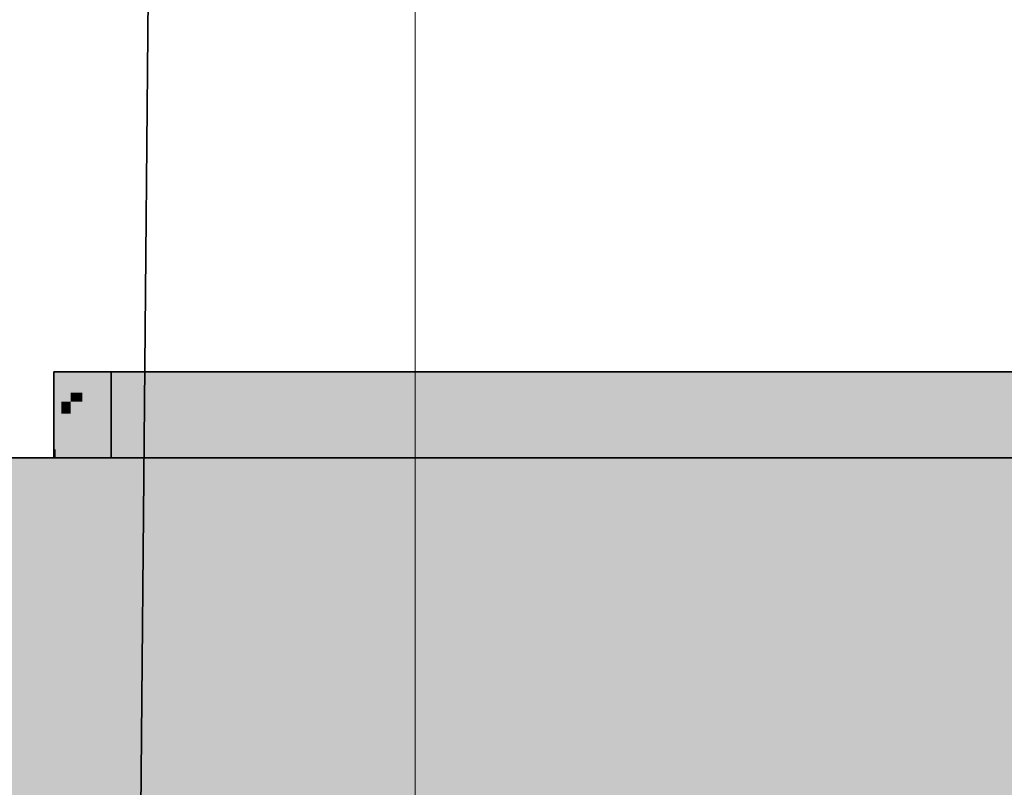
# Model space of a CAD drawing. Extents: x -133 to 627, y -127 to 467.
# Tile 68 of 256: x 38.87 to 45.74, y -31.45 to -26.1. Entities that reach past the tile are written whole.
import ezdxf

# ---------------------------------------------------------------- set-up
doc = ezdxf.new("R2010")
doc.units = 0
doc.layers.get('0').update_dxf_attribs({"lineweight": 35})
doc.layers.add('5_OG-SCHRAFF-FILL', color=7, linetype='Continuous', lineweight=25)
for name, color, linetype, lineweight, true_color in [('A_Dach', 1, 'Continuous', 35, 0xff0000), ('M-EQPT', 2, 'Continuous', 30, 0xffff00), ('M-EQPT-Shading', 2, 'Continuous', 30, 0xffff00)]:
    doc.layers.add(name, color=color, linetype=linetype, lineweight=lineweight, true_color=true_color)

# ---------------------------------------------------------------- blocks, each defined once
blk = doc.blocks.new('Shading-A06HSS9YNL', base_point=(31.4808, -35.7533))
at = {"layer": 'M-EQPT-Shading', "color": 2, "true_color": 0xffff00}
for points in [[(31.4808, -31.9858), (52.4808, -31.9858), (31.4808, -29.1504)], [(52.4808, -31.9858), (31.4808, -29.1504), (52.4808, -29.1504)], [(36.3328, -35.7533), (52.4808, -35.7533), (36.3328, -29.1504)], [(52.4808, -35.7533), (36.3328, -29.1504), (52.4808, -29.1504)]]:
    blk.add_solid(points, dxfattribs=at)
blk = doc.blocks.new('Shading-A06HSSAONL', base_point=(39.5099, -29.1504))
at = {"layer": 'M-EQPT-Shading', "color": 8, "true_color": 0x808080}
for points in [[(39.5099, -29.1504), (50.5899, -29.1504), (39.5099, -28.5504)], [(50.5899, -29.1504), (39.5099, -28.5504), (50.5899, -28.5504)]]:
    blk.add_solid(points, dxfattribs=at)
blk = doc.blocks.new('Shading-A06HSSAQNL', base_point=(39.3099, -28.5504))
at = {"layer": 'M-EQPT-Shading', "color": 251, "true_color": 0x484848}
for points in [[(39.1099, -29.1504), (39.1235, -29.1504), (39.1099, -28.5504)], [(39.1235, -29.1504), (39.1099, -28.5504), (39.1235, -28.5504)]]:
    blk.add_solid(points, dxfattribs=at)
at = {"layer": 'M-EQPT-Shading', "color": 251, "true_color": 0x585858}
for points in [[(39.1235, -29.1504), (39.1635, -29.1504), (39.1235, -28.5504)], [(39.1635, -29.1504), (39.1235, -28.5504), (39.1635, -28.5504)]]:
    blk.add_solid(points, dxfattribs=at)
at = {"layer": 'M-EQPT-Shading', "color": 251, "true_color": 0x666666}
for points in [[(39.1635, -29.1504), (39.2271, -29.1504), (39.1635, -28.5504)], [(39.2271, -29.1504), (39.1635, -28.5504), (39.2271, -28.5504)]]:
    blk.add_solid(points, dxfattribs=at)
at = {"layer": 'M-EQPT-Shading', "color": 8, "true_color": 0x727272}
for points in [[(39.2271, -29.1504), (39.3099, -29.1504), (39.2271, -28.5504)], [(39.3099, -29.1504), (39.2271, -28.5504), (39.3099, -28.5504)]]:
    blk.add_solid(points, dxfattribs=at)
at = {"layer": 'M-EQPT-Shading', "color": 8, "true_color": 0x7b7b7b}
for points in [[(39.3099, -29.1504), (39.4064, -29.1504), (39.3099, -28.5504)], [(39.4064, -29.1504), (39.3099, -28.5504), (39.4064, -28.5504)]]:
    blk.add_solid(points, dxfattribs=at)
at = {"layer": 'M-EQPT-Shading', "color": 8, "true_color": 0x7f7f7f}
for points in [[(39.4064, -29.1504), (39.5099, -29.1504), (39.4064, -28.5504)], [(39.5099, -29.1504), (39.4064, -28.5504), (39.5099, -28.5504)]]:
    blk.add_solid(points, dxfattribs=at)
blk = doc.blocks.new('Shading-A06HSSBINL', base_point=(39.1099, -29.0913))
at = {"layer": 'M-EQPT-Shading', "color": 251, "true_color": 0x484848}
for points in [[(39.1235, -29.1504), (39.1235, -28.5504), (39.1099, -28.5504)], [(39.1099, -29.0913), (39.1222, -29.0913), (39.1099, -28.5504)], [(39.1099, -29.1504), (39.1177, -29.1504), (39.1099, -29.0913)], [(39.1177, -29.1504), (39.1235, -29.1504), (39.1099, -29.0913)], [(39.1235, -29.1504), (39.1099, -29.0913), (39.1222, -29.0913)]]:
    blk.add_solid(points, dxfattribs=at)
at = {"layer": 'M-EQPT-Shading', "color": 251, "true_color": 0x585858}
for points in [[(39.1235, -29.1504), (39.1635, -29.1504), (39.1235, -28.5504)], [(39.1635, -29.1504), (39.1235, -28.5504), (39.1635, -28.5504)]]:
    blk.add_solid(points, dxfattribs=at)
at = {"layer": 'M-EQPT-Shading', "color": 251, "true_color": 0x666666}
for points in [[(39.1635, -29.1504), (39.2271, -29.1504), (39.1635, -28.5504)], [(39.2271, -29.1504), (39.1635, -28.5504), (39.2271, -28.5504)]]:
    blk.add_solid(points, dxfattribs=at)
at = {"layer": 'M-EQPT-Shading', "color": 8, "true_color": 0x727272}
for points in [[(39.2271, -29.1504), (39.3099, -29.1504), (39.2271, -28.5504)], [(39.3099, -29.1504), (39.2271, -28.5504), (39.3099, -28.5504)]]:
    blk.add_solid(points, dxfattribs=at)
at = {"layer": 'M-EQPT-Shading', "color": 8, "true_color": 0x7b7b7b}
for points in [[(39.3099, -29.1504), (39.4064, -29.1504), (39.3099, -28.5504)], [(39.4064, -29.1504), (39.3099, -28.5504), (39.4064, -28.5504)]]:
    blk.add_solid(points, dxfattribs=at)
at = {"layer": 'M-EQPT-Shading', "color": 8, "true_color": 0x7f7f7f}
for points in [[(39.4064, -29.1504), (39.5099, -29.1504), (39.4064, -28.5504)], [(39.5099, -29.1504), (39.4064, -28.5504), (39.5099, -28.5504)]]:
    blk.add_solid(points, dxfattribs=at)
blk = doc.blocks.new('Shading-A06HSSDSNL', base_point=(50.5899, -28.5504))
at = {"layer": 'M-EQPT-Shading', "color": 8, "true_color": 0x808080}
for points in [[(39.5099, -29.1504), (50.5899, -29.1504), (39.5099, -28.5504)], [(50.5899, -29.1504), (39.5099, -28.5504), (50.5899, -28.5504)]]:
    blk.add_solid(points, dxfattribs=at)
blk = doc.blocks.new('Shading-A06HSSE0NL', base_point=(39.5099, -29.1504))
at = {"layer": 'M-EQPT-Shading', "color": 8, "true_color": 0x808080}
for points in [[(39.5099, -29.1504), (50.5899, -29.1504), (39.5099, -28.5504)], [(50.5899, -29.1504), (39.5099, -28.5504), (50.5899, -28.5504)]]:
    blk.add_solid(points, dxfattribs=at)
blk = doc.blocks.new('Shading-A06HSSE4NL', base_point=(39.3099, -28.5504))
at = {"layer": 'M-EQPT-Shading', "color": 251, "true_color": 0x484848}
for points in [[(39.1099, -29.1504), (39.1235, -29.1504), (39.1099, -28.5504)], [(39.1235, -29.1504), (39.1099, -28.5504), (39.1235, -28.5504)]]:
    blk.add_solid(points, dxfattribs=at)
at = {"layer": 'M-EQPT-Shading', "color": 251, "true_color": 0x585858}
for points in [[(39.1235, -29.1504), (39.1635, -29.1504), (39.1235, -28.5504)], [(39.1635, -29.1504), (39.1235, -28.5504), (39.1635, -28.5504)]]:
    blk.add_solid(points, dxfattribs=at)
at = {"layer": 'M-EQPT-Shading', "color": 251, "true_color": 0x666666}
for points in [[(39.1635, -29.1504), (39.2271, -29.1504), (39.1635, -28.5504)], [(39.2271, -29.1504), (39.1635, -28.5504), (39.2271, -28.5504)]]:
    blk.add_solid(points, dxfattribs=at)
at = {"layer": 'M-EQPT-Shading', "color": 8, "true_color": 0x727272}
for points in [[(39.2271, -29.1504), (39.3099, -29.1504), (39.2271, -28.5504)], [(39.3099, -29.1504), (39.2271, -28.5504), (39.3099, -28.5504)]]:
    blk.add_solid(points, dxfattribs=at)
at = {"layer": 'M-EQPT-Shading', "color": 8, "true_color": 0x7b7b7b}
for points in [[(39.3099, -29.1504), (39.4064, -29.1504), (39.3099, -28.5504)], [(39.4064, -29.1504), (39.3099, -28.5504), (39.4064, -28.5504)]]:
    blk.add_solid(points, dxfattribs=at)
at = {"layer": 'M-EQPT-Shading', "color": 8, "true_color": 0x7f7f7f}
for points in [[(39.4064, -29.1504), (39.5099, -29.1504), (39.4064, -28.5504)], [(39.5099, -29.1504), (39.4064, -28.5504), (39.5099, -28.5504)]]:
    blk.add_solid(points, dxfattribs=at)
blk = doc.blocks.new('Shading-A06HSSFYNL', base_point=(39.1099, -28.5504))
at = {"layer": 'M-EQPT-Shading', "color": 251, "true_color": 0x484848}
for points in [[(39.1235, -28.9385), (39.1099, -28.9385), (39.1235, -28.5504)], [(39.1099, -28.9385), (39.1235, -28.5504), (39.1099, -28.5504)], [(39.1099, -29.042), (39.1235, -28.9385), (39.1099, -28.9385)], [(39.1099, -29.042), (39.1235, -29.042), (39.1235, -28.9385)], [(39.1099, -29.1504), (39.1235, -29.1504), (39.1099, -29.042)], [(39.1235, -29.1504), (39.1099, -29.042), (39.1235, -29.042)]]:
    blk.add_solid(points, dxfattribs=at)
at = {"layer": 'M-EQPT-Shading', "color": 251, "true_color": 0x585858}
for points in [[(39.1635, -28.842), (39.1235, -28.842), (39.1635, -28.5504)], [(39.1235, -28.842), (39.1635, -28.5504), (39.1235, -28.5504)], [(39.1235, -28.9385), (39.1635, -28.842), (39.1235, -28.842)], [(39.1235, -28.9385), (39.1635, -28.9385), (39.1635, -28.842)], [(39.1235, -29.1504), (39.1635, -29.1504), (39.1235, -28.9385)], [(39.1635, -29.1504), (39.1235, -28.9385), (39.1635, -28.9385)]]:
    blk.add_solid(points, dxfattribs=at)
at = {"layer": 'M-EQPT-Shading', "color": 251, "true_color": 0x666666}
for points in [[(39.2271, -28.7592), (39.1635, -28.7592), (39.2271, -28.5504)], [(39.1635, -28.7592), (39.2271, -28.5504), (39.1635, -28.5504)], [(39.1635, -28.842), (39.2271, -28.7592), (39.1635, -28.7592)], [(39.1635, -28.842), (39.2271, -28.842), (39.2271, -28.7592)], [(39.1635, -29.1504), (39.2271, -29.1504), (39.1635, -28.842)], [(39.2271, -29.1504), (39.1635, -28.842), (39.2271, -28.842)]]:
    blk.add_solid(points, dxfattribs=at)
at = {"layer": 'M-EQPT-Shading', "color": 8, "true_color": 0x727272}
for points in [[(39.3099, -28.6956), (39.2271, -28.6956), (39.3099, -28.5504)], [(39.2271, -28.6956), (39.3099, -28.5504), (39.2271, -28.5504)], [(39.2271, -28.7592), (39.3099, -28.6956), (39.2271, -28.6956)], [(39.2271, -28.7592), (39.3099, -28.7592), (39.3099, -28.6956)], [(39.2271, -29.1504), (39.3099, -29.1504), (39.2271, -28.7592)], [(39.3099, -29.1504), (39.2271, -28.7592), (39.3099, -28.7592)]]:
    blk.add_solid(points, dxfattribs=at)
at = {"layer": 'M-EQPT-Shading', "color": 8, "true_color": 0x7b7b7b}
for points in [[(39.4064, -28.6556), (39.3099, -28.6556), (39.4064, -28.5504)], [(39.3099, -28.6556), (39.4064, -28.5504), (39.3099, -28.5504)], [(39.3099, -28.6956), (39.4064, -28.6556), (39.3099, -28.6556)], [(39.3099, -28.6956), (39.4064, -28.6956), (39.4064, -28.6556)], [(39.3099, -29.1504), (39.4064, -29.1504), (39.3099, -28.6956)], [(39.4064, -29.1504), (39.3099, -28.6956), (39.4064, -28.6956)]]:
    blk.add_solid(points, dxfattribs=at)
at = {"layer": 'M-EQPT-Shading', "color": 8, "true_color": 0x7f7f7f}
for points in [[(39.5099, -28.642), (39.4064, -28.642), (39.5099, -28.5504)], [(39.4064, -28.642), (39.5099, -28.5504), (39.4064, -28.5504)], [(39.4064, -28.6556), (39.5099, -28.642), (39.4064, -28.642)], [(39.4064, -28.6556), (39.5099, -28.6556), (39.5099, -28.642)], [(39.4064, -29.1504), (39.5099, -29.1504), (39.4064, -28.6556)], [(39.5099, -29.1504), (39.4064, -28.6556), (39.5099, -28.6556)]]:
    blk.add_solid(points, dxfattribs=at)
blk = doc.blocks.new('Shading-A06HSSG2NL', base_point=(50.5899, -28.642))
at = {"layer": 'M-EQPT-Shading', "color": 8, "true_color": 0x808080}
for points in [[(39.5099, -28.642), (50.5899, -28.642), (39.5099, -28.5504)], [(50.5899, -28.642), (39.5099, -28.5504), (50.5899, -28.5504)], [(39.5099, -29.1504), (50.5899, -29.1504), (39.5099, -28.642)], [(50.5899, -29.1504), (39.5099, -28.642), (50.5899, -28.642)]]:
    blk.add_solid(points, dxfattribs=at)
blk = doc.blocks.new('Referenz-A06HSSHCNL', base_point=(-102.5768, -104.9763))
at = {"layer": '5_OG-SCHRAFF-FILL', "color": 0, "lineweight": 13}
blk.add_line((41.6316, -51.2015), (41.6316, -6.7113), dxfattribs=at)
blk = doc.blocks.new('Referenz-A06HSSHFNL', base_point=(-34.9965, -50.9197))
at = {"layer": 'A_Dach', "color": 0, "linetype": 'ByBlock', "ltscale": 0.35}
blk.add_line((39.5508, -50.2437), (39.976, -2.7987), dxfattribs=at)
blk = doc.blocks.new('Kreis-A06HSSHLNL', base_point=(39.8408, -28.5504))
at = {"color": 0, "linetype": 'ByBlock', "lineweight": -2, "ltscale": 0.3}
for p, q in [((39.8853, -28.5504), (39.8408, -28.5504)), ((39.8408, -28.5504), (39.8853, -28.5504)), ((40.018, -28.5504), (39.8853, -28.5504)), ((39.8853, -28.5504), (40.018, -28.5504)), ((40.2366, -28.5504), (40.018, -28.5504)), ((40.018, -28.5504), (40.2366, -28.5504)), ((40.5375, -28.5504), (40.2366, -28.5504)), ((40.2366, -28.5504), (40.5375, -28.5504)), ((40.9154, -28.5504), (40.5375, -28.5504)), ((40.5375, -28.5504), (40.9154, -28.5504)), ((41.3638, -28.5504), (40.9154, -28.5504)), ((40.9154, -28.5504), (41.3638, -28.5504)), ((41.8752, -28.5504), (41.3638, -28.5504)), ((41.3638, -28.5504), (41.8752, -28.5504)), ((42.4408, -28.5504), (41.8752, -28.5504)), ((41.8752, -28.5504), (42.4408, -28.5504)), ((43.0508, -28.5504), (42.4408, -28.5504)), ((42.4408, -28.5504), (43.0508, -28.5504)), ((43.6949, -28.5504), (43.0508, -28.5504)), ((43.0508, -28.5504), (43.6949, -28.5504)), ((44.3621, -28.5504), (43.6949, -28.5504)), ((43.6949, -28.5504), (44.3621, -28.5504)), ((45.0408, -28.5504), (44.3621, -28.5504)), ((44.3621, -28.5504), (45.0408, -28.5504)), ((45.7195, -28.5504), (45.0408, -28.5504)), ((45.0408, -28.5504), (45.7195, -28.5504)), ((46.3867, -28.5504), (45.7195, -28.5504)), ((45.7195, -28.5504), (46.3867, -28.5504))]:
    blk.add_line(p, q, dxfattribs=at)
blk = doc.blocks.new('Flächen-Netz-A06HSSIXNL', base_point=(41.4808, -29.1504))
at = {"color": 0, "linetype": 'ByBlock', "lineweight": -2, "ltscale": 0.3}
for p, q in [((41.4808, -29.1504), (52.6808, -29.1504)), ((52.6808, -29.1504), (41.4808, -29.1504)), ((41.4808, -29.1504), (41.4808, -29.1504))]:
    blk.add_line(p, q, dxfattribs=at)
blk = doc.blocks.new('Flächen-Netz-A06HSSJHNL', base_point=(39.5099, -29.1504))
at = {"color": 0, "linetype": 'ByBlock', "lineweight": -2, "ltscale": 0.3}
for p, q in [((39.5099, -29.1504), (39.5099, -28.5504)), ((39.5099, -28.5504), (50.5899, -28.5504)), ((50.5899, -29.1504), (39.5099, -29.1504))]:
    blk.add_line(p, q, dxfattribs=at)
blk = doc.blocks.new('Flächen-Netz-A06HSSJTNL', base_point=(39.1099, -29.1504))
at = {"color": 0, "linetype": 'ByBlock', "lineweight": -2, "ltscale": 0.3}
for p, q in [((39.1099, -29.1504), (39.1099, -28.5504)), ((39.1099, -28.5504), (39.1235, -28.5504)), ((39.1235, -28.5504), (39.1635, -28.5504)), ((39.1635, -28.5504), (39.2271, -28.5504)), ((39.2271, -28.5504), (39.3099, -28.5504)), ((39.3099, -28.5504), (39.4064, -28.5504)), ((39.4064, -28.5504), (39.5099, -28.5504)), ((39.5099, -28.5504), (39.5099, -29.1504)), ((39.1235, -29.1504), (39.1099, -29.1504)), ((39.1635, -29.1504), (39.1235, -29.1504)), ((39.2271, -29.1504), (39.1635, -29.1504)), ((39.3099, -29.1504), (39.2271, -29.1504)), ((39.4064, -29.1504), (39.3099, -29.1504)), ((39.5099, -29.1504), (39.4064, -29.1504))]:
    blk.add_line(p, q, dxfattribs=at)
blk = doc.blocks.new('Flächen-Netz-A06HSSK3NL', base_point=(39.5099, -29.1504))
at = {"color": 0, "linetype": 'ByBlock', "lineweight": -2, "ltscale": 0.3}
for p, q in [((39.5099, -29.1504), (39.5099, -28.5504)), ((39.5099, -28.5504), (50.5899, -28.5504)), ((50.5899, -29.1504), (39.5099, -29.1504))]:
    blk.add_line(p, q, dxfattribs=at)
blk = doc.blocks.new('Flächen-Netz-A06HSSK7NL', base_point=(39.1099, -28.5504))
at = {"color": 0, "linetype": 'ByBlock', "lineweight": -2, "ltscale": 0.3}
for p, q in [((39.1235, -28.5504), (39.1099, -28.5504)), ((39.1099, -28.5504), (39.1099, -28.5504)), ((39.1099, -28.5504), (39.1235, -28.5504)), ((39.1635, -28.5504), (39.1235, -28.5504)), ((39.1235, -28.5504), (39.1635, -28.5504)), ((39.2271, -28.5504), (39.1635, -28.5504)), ((39.1635, -28.5504), (39.2271, -28.5504)), ((39.3099, -28.5504), (39.2271, -28.5504)), ((39.2271, -28.5504), (39.3099, -28.5504)), ((39.4064, -28.5504), (39.3099, -28.5504)), ((39.3099, -28.5504), (39.4064, -28.5504)), ((39.5099, -28.5504), (39.4064, -28.5504)), ((39.4064, -28.5504), (39.5099, -28.5504)), ((50.5899, -28.5504), (39.5099, -28.5504)), ((39.5099, -28.5504), (50.5899, -28.5504))]:
    blk.add_line(p, q, dxfattribs=at)
blk = doc.blocks.new('Flächen-Netz-A06HSSKHNL', base_point=(39.1099, -29.1504))
at = {"color": 0, "linetype": 'ByBlock', "lineweight": -2, "ltscale": 0.3}
for p, q in [((39.1235, -29.1504), (39.1099, -29.1504)), ((39.1099, -29.1504), (39.1099, -29.1504)), ((39.1099, -29.1504), (39.1235, -29.1504)), ((39.1635, -29.1504), (39.1235, -29.1504)), ((39.1235, -29.1504), (39.1635, -29.1504)), ((39.2271, -29.1504), (39.1635, -29.1504)), ((39.1635, -29.1504), (39.2271, -29.1504)), ((39.3099, -29.1504), (39.2271, -29.1504)), ((39.2271, -29.1504), (39.3099, -29.1504)), ((39.4064, -29.1504), (39.3099, -29.1504)), ((39.3099, -29.1504), (39.4064, -29.1504)), ((39.5099, -29.1504), (39.4064, -29.1504)), ((39.4064, -29.1504), (39.5099, -29.1504)), ((50.5899, -29.1504), (39.5099, -29.1504)), ((39.5099, -29.1504), (50.5899, -29.1504))]:
    blk.add_line(p, q, dxfattribs=at)
blk = doc.blocks.new('Kreis-A06HSSL5NL', base_point=(41.6978, -28.5504))
at = {"color": 0, "linetype": 'ByBlock', "lineweight": -2, "ltscale": 0.3}
for p, q in [((41.6978, -28.5504), (41.7937, -28.5504)), ((41.7937, -28.5504), (41.8787, -28.5504)), ((41.8787, -28.5504), (41.9514, -28.5504)), ((41.9514, -28.5504), (42.0106, -28.5504)), ((42.0106, -28.5504), (42.0555, -28.5504)), ((42.0555, -28.5504), (42.0853, -28.5504)), ((42.0853, -28.5504), (42.0995, -28.5504))]:
    blk.add_line(p, q, dxfattribs=at)
blk = doc.blocks.new('Kreis-A06HSSLBNL', base_point=(39.1099, -29.1504))
at = {"color": 0, "linetype": 'ByBlock', "lineweight": -2, "ltscale": 0.3}
for p, q in [((39.1133, -29.1504), (39.1099, -29.1504)), ((39.1235, -29.1504), (39.1133, -29.1504)), ((39.1404, -29.1504), (39.1235, -29.1504)), ((39.1635, -29.1504), (39.1404, -29.1504)), ((39.1926, -29.1504), (39.1635, -29.1504)), ((39.2271, -29.1504), (39.1926, -29.1504)), ((39.2664, -29.1504), (39.2271, -29.1504)), ((39.3099, -29.1504), (39.2664, -29.1504)), ((39.3568, -29.1504), (39.3099, -29.1504)), ((39.4064, -29.1504), (39.3568, -29.1504)), ((39.4577, -29.1504), (39.4064, -29.1504)), ((39.5099, -29.1504), (39.4577, -29.1504))]:
    blk.add_line(p, q, dxfattribs=at)
blk = doc.blocks.new('Blockreferenz-A06HSSLFNL', base_point=(31.4808, -35.7533))
at = {"linetype": 'ByBlock', "lineweight": -2, "ltscale": 0.3}
for p, q in [((52.4808, -29.1504), (31.4808, -29.1504)), ((31.4808, -29.1504), (52.4808, -29.1504)), ((31.4808, -29.1504), (52.4808, -29.1504)), ((52.4808, -29.1504), (31.4808, -29.1504))]:
    blk.add_line(p, q, dxfattribs=at)
blk = doc.blocks.new('Kreis-A06HSSLNNL', base_point=(39.4408, -28.5504))
at = {"color": 0, "linetype": 'ByBlock', "lineweight": -2, "ltscale": 0.3}
for p, q in [((39.4895, -28.5504), (39.4408, -28.5504)), ((39.4408, -28.5504), (39.4895, -28.5504)), ((39.6349, -28.5504), (39.4895, -28.5504)), ((39.4895, -28.5504), (39.6349, -28.5504)), ((39.8743, -28.5504), (39.6349, -28.5504)), ((39.6349, -28.5504), (39.8743, -28.5504)), ((40.2037, -28.5504), (39.8743, -28.5504)), ((39.8743, -28.5504), (40.2037, -28.5504)), ((40.6172, -28.5504), (40.2037, -28.5504)), ((40.2037, -28.5504), (40.6172, -28.5504)), ((41.1078, -28.5504), (40.6172, -28.5504)), ((40.6172, -28.5504), (41.1078, -28.5504)), ((41.6668, -28.5504), (41.1078, -28.5504)), ((41.1078, -28.5504), (41.6668, -28.5504))]:
    blk.add_line(p, q, dxfattribs=at)
blk = doc.blocks.new('Flächen-Netz-A06HSSLPNL', base_point=(39.1099, -28.5504))
at = {"color": 0, "linetype": 'ByBlock', "lineweight": -2, "ltscale": 0.3}
for p, q in [((39.1235, -28.5504), (39.1099, -28.5504)), ((39.1099, -28.5504), (39.1099, -28.5504)), ((39.1099, -28.5504), (39.1235, -28.5504)), ((39.1635, -28.5504), (39.1235, -28.5504)), ((39.1235, -28.5504), (39.1635, -28.5504)), ((39.2271, -28.5504), (39.1635, -28.5504)), ((39.1635, -28.5504), (39.2271, -28.5504)), ((39.3099, -28.5504), (39.2271, -28.5504)), ((39.2271, -28.5504), (39.3099, -28.5504)), ((39.4064, -28.5504), (39.3099, -28.5504)), ((39.3099, -28.5504), (39.4064, -28.5504)), ((39.5099, -28.5504), (39.4064, -28.5504)), ((39.4064, -28.5504), (39.5099, -28.5504)), ((50.5899, -28.5504), (39.5099, -28.5504)), ((39.5099, -28.5504), (50.5899, -28.5504))]:
    blk.add_line(p, q, dxfattribs=at)
blk = doc.blocks.new('Flächen-Netz-A06HSSM3NL', base_point=(39.1099, -29.1504))
at = {"color": 0, "linetype": 'ByBlock', "lineweight": -2, "ltscale": 0.3}
for p, q in [((39.1099, -29.1504), (39.1099, -28.5504)), ((39.1099, -28.5504), (39.1235, -28.5504)), ((39.1235, -28.5504), (39.1635, -28.5504)), ((39.1635, -28.5504), (39.2271, -28.5504)), ((39.2271, -28.5504), (39.3099, -28.5504)), ((39.3099, -28.5504), (39.4064, -28.5504)), ((39.4064, -28.5504), (39.5099, -28.5504)), ((39.5099, -28.5504), (39.5099, -29.1504)), ((39.1235, -29.1504), (39.1099, -29.1504)), ((39.1635, -29.1504), (39.1235, -29.1504)), ((39.2271, -29.1504), (39.1635, -29.1504)), ((39.3099, -29.1504), (39.2271, -29.1504)), ((39.4064, -29.1504), (39.3099, -29.1504)), ((39.5099, -29.1504), (39.4064, -29.1504))]:
    blk.add_line(p, q, dxfattribs=at)
blk = doc.blocks.new('Flächen-Netz-A06HSSM7NL', base_point=(39.1099, -29.1504))
at = {"color": 0, "linetype": 'ByBlock', "lineweight": -2, "ltscale": 0.3}
for p, q in [((39.1235, -29.1504), (39.1099, -29.1504)), ((39.1099, -29.1504), (39.1099, -29.1504)), ((39.1099, -29.1504), (39.1235, -29.1504)), ((39.1635, -29.1504), (39.1235, -29.1504)), ((39.1235, -29.1504), (39.1635, -29.1504)), ((39.2271, -29.1504), (39.1635, -29.1504)), ((39.1635, -29.1504), (39.2271, -29.1504)), ((39.3099, -29.1504), (39.2271, -29.1504)), ((39.2271, -29.1504), (39.3099, -29.1504)), ((39.4064, -29.1504), (39.3099, -29.1504)), ((39.3099, -29.1504), (39.4064, -29.1504)), ((39.5099, -29.1504), (39.4064, -29.1504)), ((39.4064, -29.1504), (39.5099, -29.1504)), ((50.5899, -29.1504), (39.5099, -29.1504)), ((39.5099, -29.1504), (50.5899, -29.1504))]:
    blk.add_line(p, q, dxfattribs=at)
blk = doc.blocks.new('Flächen-Netz-A06HSSMHNL', base_point=(39.1099, -29.1504))
at = {"color": 0, "linetype": 'ByBlock', "lineweight": -2, "ltscale": 0.3}
for p, q in [((39.1099, -29.1504), (39.1099, -28.5504)), ((39.1099, -28.5504), (39.1099, -28.5504)), ((39.1099, -28.5504), (39.1099, -29.1504)), ((39.1099, -29.1504), (39.1099, -29.1504))]:
    blk.add_line(p, q, dxfattribs=at)
blk = doc.blocks.new('Kreis-A06HSSMNNL', base_point=(41.6978, -28.5504))
at = {"color": 0, "linetype": 'ByBlock', "lineweight": -2, "ltscale": 0.3}
for p, q in [((41.6978, -28.5504), (41.7989, -28.5504)), ((41.7989, -28.5504), (41.8877, -28.5504)), ((41.8877, -28.5504), (41.9626, -28.5504)), ((41.9626, -28.5504), (42.0222, -28.5504)), ((42.0222, -28.5504), (42.0656, -28.5504)), ((42.0656, -28.5504), (42.092, -28.5504)), ((42.092, -28.5504), (42.1008, -28.5504))]:
    blk.add_line(p, q, dxfattribs=at)
blk = doc.blocks.new('Flächen-Netz-A06HSSNDNL', base_point=(39.1099, -29.1504))
at = {"color": 0, "linetype": 'ByBlock', "lineweight": -2, "ltscale": 0.3}
for p, q in [((39.1099, -28.5504), (39.1099, -28.5504)), ((39.1099, -28.5504), (39.1099, -29.1504)), ((39.1099, -29.1504), (39.1099, -28.5504)), ((39.1099, -29.1504), (39.1099, -29.1504))]:
    blk.add_line(p, q, dxfattribs=at)
blk = doc.blocks.new('Kreis-A06HSSNRNL', base_point=(39.1099, -28.5504))
at = {"color": 0, "linetype": 'ByBlock', "lineweight": -2, "ltscale": 0.3}
for p, q in [((39.1133, -28.5504), (39.1099, -28.5504)), ((39.1235, -28.5504), (39.1133, -28.5504)), ((39.1404, -28.5504), (39.1235, -28.5504)), ((39.1635, -28.5504), (39.1404, -28.5504)), ((39.1926, -28.5504), (39.1635, -28.5504)), ((39.2271, -28.5504), (39.1926, -28.5504)), ((39.2664, -28.5504), (39.2271, -28.5504)), ((39.3099, -28.5504), (39.2664, -28.5504)), ((39.3568, -28.5504), (39.3099, -28.5504)), ((39.4064, -28.5504), (39.3568, -28.5504)), ((39.4577, -28.5504), (39.4064, -28.5504)), ((39.5099, -28.5504), (39.4577, -28.5504))]:
    blk.add_line(p, q, dxfattribs=at)
blk = doc.blocks.new('Flächen-Netz-A06HSSOTNL', base_point=(39.1099, -29.1504))
at = {"color": 0, "linetype": 'ByBlock', "lineweight": -2, "ltscale": 0.3}
for p, q in [((39.1235, -28.5504), (39.1099, -28.5504)), ((39.1099, -28.5504), (39.1099, -29.1504)), ((39.1635, -28.5504), (39.1235, -28.5504)), ((39.2271, -28.5504), (39.1635, -28.5504)), ((39.3099, -28.5504), (39.2271, -28.5504)), ((39.4064, -28.5504), (39.3099, -28.5504)), ((39.5099, -28.5504), (39.4064, -28.5504)), ((39.5099, -29.1504), (39.5099, -28.5504)), ((39.1099, -29.1504), (39.1235, -29.1504)), ((39.1235, -29.1504), (39.1635, -29.1504)), ((39.1635, -29.1504), (39.2271, -29.1504)), ((39.2271, -29.1504), (39.3099, -29.1504)), ((39.3099, -29.1504), (39.4064, -29.1504)), ((39.4064, -29.1504), (39.5099, -29.1504))]:
    blk.add_line(p, q, dxfattribs=at)
blk = doc.blocks.new('Kreis-A06HSSOXNL', base_point=(39.4408, -28.5504))
at = {"color": 0, "linetype": 'ByBlock', "lineweight": -2, "ltscale": 0.3}
for p, q in [((39.4895, -28.5504), (39.4408, -28.5504)), ((39.4408, -28.5504), (39.4895, -28.5504)), ((39.6349, -28.5504), (39.4895, -28.5504)), ((39.4895, -28.5504), (39.6349, -28.5504)), ((39.8743, -28.5504), (39.6349, -28.5504)), ((39.6349, -28.5504), (39.8743, -28.5504)), ((40.2037, -28.5504), (39.8743, -28.5504)), ((39.8743, -28.5504), (40.2037, -28.5504)), ((40.6172, -28.5504), (40.2037, -28.5504)), ((40.2037, -28.5504), (40.6172, -28.5504)), ((41.1078, -28.5504), (40.6172, -28.5504)), ((40.6172, -28.5504), (41.1078, -28.5504)), ((41.6668, -28.5504), (41.1078, -28.5504)), ((41.1078, -28.5504), (41.6668, -28.5504))]:
    blk.add_line(p, q, dxfattribs=at)
blk = doc.blocks.new('Flächen-Netz-A06HSSQ5NL', base_point=(39.5099, -29.1504))
at = {"color": 0, "linetype": 'ByBlock', "lineweight": -2, "ltscale": 0.3}
for p, q in [((50.5899, -28.5504), (39.5099, -28.5504)), ((39.5099, -28.5504), (39.5099, -29.1504)), ((39.5099, -29.1504), (50.5899, -29.1504))]:
    blk.add_line(p, q, dxfattribs=at)
blk = doc.blocks.new('Flächen-Netz-A06HSSQXNL', base_point=(39.1099, -29.1504))
at = {"color": 0, "linetype": 'ByBlock', "lineweight": -2, "ltscale": 0.3}
for p, q in [((39.1235, -28.5504), (39.1099, -28.5504)), ((39.1099, -28.5504), (39.1099, -29.1504)), ((39.1635, -28.5504), (39.1235, -28.5504)), ((39.2271, -28.5504), (39.1635, -28.5504)), ((39.3099, -28.5504), (39.2271, -28.5504)), ((39.4064, -28.5504), (39.3099, -28.5504)), ((39.5099, -28.5504), (39.4064, -28.5504)), ((39.5099, -29.1504), (39.5099, -28.5504)), ((39.1099, -29.1504), (39.1235, -29.1504)), ((39.1235, -29.1504), (39.1635, -29.1504)), ((39.1635, -29.1504), (39.2271, -29.1504)), ((39.2271, -29.1504), (39.3099, -29.1504)), ((39.3099, -29.1504), (39.4064, -29.1504)), ((39.4064, -29.1504), (39.5099, -29.1504))]:
    blk.add_line(p, q, dxfattribs=at)
blk = doc.blocks.new('Kreis-A06HSSR3NL', base_point=(39.1099, -28.5504))
at = {"color": 0, "linetype": 'ByBlock', "lineweight": -2, "ltscale": 0.3}
for p, q in [((39.1133, -28.5504), (39.1099, -28.5504)), ((39.1235, -28.5504), (39.1133, -28.5504)), ((39.1404, -28.5504), (39.1235, -28.5504)), ((39.1635, -28.5504), (39.1404, -28.5504)), ((39.1926, -28.5504), (39.1635, -28.5504)), ((39.2271, -28.5504), (39.1926, -28.5504)), ((39.2664, -28.5504), (39.2271, -28.5504)), ((39.3099, -28.5504), (39.2664, -28.5504)), ((39.3568, -28.5504), (39.3099, -28.5504)), ((39.4064, -28.5504), (39.3568, -28.5504)), ((39.4577, -28.5504), (39.4064, -28.5504)), ((39.5099, -28.5504), (39.4577, -28.5504))]:
    blk.add_line(p, q, dxfattribs=at)
blk = doc.blocks.new('Kreis-A06HSSRBNL', base_point=(41.6978, -28.5504))
at = {"color": 0, "linetype": 'ByBlock', "lineweight": -2, "ltscale": 0.3}
for p, q in [((41.6978, -28.5504), (41.7989, -28.5504)), ((41.7989, -28.5504), (41.8877, -28.5504)), ((41.8877, -28.5504), (41.9626, -28.5504)), ((41.9626, -28.5504), (42.0222, -28.5504)), ((42.0222, -28.5504), (42.0656, -28.5504)), ((42.0656, -28.5504), (42.092, -28.5504)), ((42.092, -28.5504), (42.1008, -28.5504))]:
    blk.add_line(p, q, dxfattribs=at)
blk = doc.blocks.new('Kreis-A06HSSRDNL', base_point=(41.6978, -28.5504))
at = {"color": 0, "linetype": 'ByBlock', "lineweight": -2, "ltscale": 0.3}
for p, q in [((41.6978, -28.5504), (41.7937, -28.5504)), ((41.7937, -28.5504), (41.8787, -28.5504)), ((41.8787, -28.5504), (41.9514, -28.5504)), ((41.9514, -28.5504), (42.0106, -28.5504)), ((42.0106, -28.5504), (42.0555, -28.5504)), ((42.0555, -28.5504), (42.0853, -28.5504)), ((42.0853, -28.5504), (42.0995, -28.5504))]:
    blk.add_line(p, q, dxfattribs=at)
blk = doc.blocks.new('Flächen-Netz-A06HSSRVNL', base_point=(39.5099, -29.1504))
at = {"color": 0, "linetype": 'ByBlock', "lineweight": -2, "ltscale": 0.3}
for p, q in [((50.5899, -28.5504), (39.5099, -28.5504)), ((39.5099, -28.5504), (39.5099, -29.1504)), ((39.5099, -29.1504), (50.5899, -29.1504))]:
    blk.add_line(p, q, dxfattribs=at)
blk = doc.blocks.new('Kreis-A06HSSRXNL', base_point=(39.1099, -29.1504))
at = {"color": 0, "linetype": 'ByBlock', "lineweight": -2, "ltscale": 0.3}
for p, q in [((39.1133, -29.1504), (39.1099, -29.1504)), ((39.1235, -29.1504), (39.1133, -29.1504)), ((39.1404, -29.1504), (39.1235, -29.1504)), ((39.1635, -29.1504), (39.1404, -29.1504)), ((39.1926, -29.1504), (39.1635, -29.1504)), ((39.2271, -29.1504), (39.1926, -29.1504)), ((39.2664, -29.1504), (39.2271, -29.1504)), ((39.3099, -29.1504), (39.2664, -29.1504)), ((39.3568, -29.1504), (39.3099, -29.1504)), ((39.4064, -29.1504), (39.3568, -29.1504)), ((39.4577, -29.1504), (39.4064, -29.1504)), ((39.5099, -29.1504), (39.4577, -29.1504))]:
    blk.add_line(p, q, dxfattribs=at)
blk = doc.blocks.new('Kreis-A06HSSSHNL', base_point=(39.8408, -28.5504))
at = {"color": 0, "linetype": 'ByBlock', "lineweight": -2, "ltscale": 0.3}
for p, q in [((39.8853, -28.5504), (39.8408, -28.5504)), ((39.8408, -28.5504), (39.8853, -28.5504)), ((40.018, -28.5504), (39.8853, -28.5504)), ((39.8853, -28.5504), (40.018, -28.5504)), ((40.2366, -28.5504), (40.018, -28.5504)), ((40.018, -28.5504), (40.2366, -28.5504)), ((40.5375, -28.5504), (40.2366, -28.5504)), ((40.2366, -28.5504), (40.5375, -28.5504)), ((40.9154, -28.5504), (40.5375, -28.5504)), ((40.5375, -28.5504), (40.9154, -28.5504)), ((41.3638, -28.5504), (40.9154, -28.5504)), ((40.9154, -28.5504), (41.3638, -28.5504)), ((41.8752, -28.5504), (41.3638, -28.5504)), ((41.3638, -28.5504), (41.8752, -28.5504)), ((42.4408, -28.5504), (41.8752, -28.5504)), ((41.8752, -28.5504), (42.4408, -28.5504)), ((43.0508, -28.5504), (42.4408, -28.5504)), ((42.4408, -28.5504), (43.0508, -28.5504)), ((43.6949, -28.5504), (43.0508, -28.5504)), ((43.0508, -28.5504), (43.6949, -28.5504)), ((44.3621, -28.5504), (43.6949, -28.5504)), ((43.6949, -28.5504), (44.3621, -28.5504)), ((45.0408, -28.5504), (44.3621, -28.5504)), ((44.3621, -28.5504), (45.0408, -28.5504)), ((45.7195, -28.5504), (45.0408, -28.5504)), ((45.0408, -28.5504), (45.7195, -28.5504)), ((46.3867, -28.5504), (45.7195, -28.5504)), ((45.7195, -28.5504), (46.3867, -28.5504))]:
    blk.add_line(p, q, dxfattribs=at)

msp = doc.modelspace()

# ---------------------------------------------------------------- linework, layer by layer
at = {"layer": 'M-EQPT', "color": 8, "ltscale": 0.3, "true_color": 0x808080}
for p, q in [((50.6231, -28.5504), (39.4584, -28.5504)), ((50.6231, -28.5504), (39.4584, -28.5504)), ((50.5896, -28.5504), (39.492, -28.5504)), ((50.5896, -28.5504), (39.492, -28.5504)), ((39.5099, -28.5504), (50.5899, -28.5504)), ((39.5099, -28.5504), (50.5899, -28.5504)), ((39.6668, -28.5504), (39.6668, -28.5504)), ((39.6668, -28.5504), (39.6668, -28.5504)), ((50.3939, -28.5504), (39.6876, -28.5504)), ((50.3939, -28.5504), (39.6876, -28.5504)), ((50.2882, -28.5504), (39.7934, -28.5504)), ((50.2882, -28.5504), (39.7934, -28.5504)), ((39.8668, -28.5504), (39.8668, -28.5504)), ((39.8668, -28.5504), (39.8668, -28.5504)), ((40.0668, -28.5504), (40.0668, -28.5504)), ((40.0668, -28.5504), (40.0668, -28.5504)), ((49.8647, -28.5504), (40.2169, -28.5504)), ((49.8647, -28.5504), (40.2169, -28.5504)), ((40.2668, -28.5504), (40.2668, -28.5504)), ((40.2668, -28.5504), (40.2668, -28.5504)), ((49.667, -28.5504), (40.4146, -28.5504)), ((49.667, -28.5504), (40.4146, -28.5504)), ((40.4668, -28.5504), (40.4668, -28.5504)), ((40.4668, -28.5504), (40.4668, -28.5504)), ((40.6668, -28.5504), (40.6668, -28.5504)), ((40.6668, -28.5504), (40.6668, -28.5504)), ((40.8668, -28.5504), (40.8668, -28.5504)), ((40.8668, -28.5504), (40.8668, -28.5504)), ((41.0668, -28.5504), (41.0668, -28.5504)), ((41.0668, -28.5504), (41.0668, -28.5504)), ((48.9142, -28.5504), (41.1674, -28.5504)), ((48.9142, -28.5504), (41.1674, -28.5504)), ((41.2668, -28.5504), (41.2668, -28.5504)), ((41.2668, -28.5504), (41.2668, -28.5504)), ((41.4668, -28.5504), (41.4668, -28.5504)), ((41.4668, -28.5504), (41.4668, -28.5504)), ((48.5605, -28.5504), (41.5211, -28.5504)), ((48.5605, -28.5504), (41.5211, -28.5504)), ((41.6668, -28.5504), (41.6668, -28.5504)), ((41.6668, -28.5504), (41.6668, -28.5504)), ((41.8668, -28.5504), (41.8668, -28.5504)), ((41.8668, -28.5504), (41.8668, -28.5504)), ((42.0668, -28.5504), (42.0668, -28.5504)), ((42.0668, -28.5504), (42.0668, -28.5504)), ((47.9808, -28.5504), (42.0995, -28.5504)), ((47.9808, -28.5504), (42.0995, -28.5504)), ((42.1008, -28.5504), (42.1008, -28.5504)), ((42.1008, -28.5504), (42.1008, -28.5504)), ((47.9808, -28.5504), (42.1008, -28.5504)), ((42.1008, -28.5504), (42.1008, -28.5504)), ((47.9808, -28.5504), (42.1008, -28.5504)), ((42.1008, -28.5504), (42.1008, -28.5504)), ((42.2668, -28.5504), (42.2668, -28.5504)), ((42.2668, -28.5504), (42.2668, -28.5504)), ((42.4668, -28.5504), (42.4668, -28.5504)), ((42.4668, -28.5504), (42.4668, -28.5504)), ((42.6668, -28.5504), (42.6668, -28.5504)), ((42.6668, -28.5504), (42.6668, -28.5504)), ((42.8668, -28.5504), (42.8668, -28.5504)), ((42.8668, -28.5504), (42.8668, -28.5504)), ((43.0668, -28.5504), (43.0668, -28.5504)), ((43.0668, -28.5504), (43.0668, -28.5504)), ((43.2668, -28.5504), (43.2668, -28.5504)), ((43.2668, -28.5504), (43.2668, -28.5504)), ((43.4668, -28.5504), (43.4668, -28.5504)), ((43.4668, -28.5504), (43.4668, -28.5504)), ((43.6668, -28.5504), (43.6668, -28.5504)), ((43.6668, -28.5504), (43.6668, -28.5504)), ((43.8668, -28.5504), (43.8668, -28.5504)), ((43.8668, -28.5504), (43.8668, -28.5504)), ((44.0668, -28.5504), (44.0668, -28.5504)), ((44.0668, -28.5504), (44.0668, -28.5504)), ((44.2668, -28.5504), (44.2668, -28.5504)), ((44.2668, -28.5504), (44.2668, -28.5504)), ((44.4668, -28.5504), (44.4668, -28.5504)), ((44.4668, -28.5504), (44.4668, -28.5504)), ((44.6668, -28.5504), (44.6668, -28.5504)), ((44.6668, -28.5504), (44.6668, -28.5504)), ((44.8668, -28.5504), (44.8668, -28.5504)), ((44.8668, -28.5504), (44.8668, -28.5504)), ((45.0668, -28.5504), (45.0668, -28.5504)), ((45.0668, -28.5504), (45.0668, -28.5504)), ((45.2668, -28.5504), (45.2668, -28.5504)), ((45.2668, -28.5504), (45.2668, -28.5504)), ((45.4668, -28.5504), (45.4668, -28.5504)), ((45.4668, -28.5504), (45.4668, -28.5504)), ((45.6668, -28.5504), (45.6668, -28.5504)), ((45.6668, -28.5504), (45.6668, -28.5504)), ((39.1099, -29.1504), (39.1099, -29.1504)), ((39.1099, -29.1504), (39.1099, -29.1504)), ((50.5899, -29.1504), (39.5099, -29.1504)), ((50.5899, -29.1504), (39.5099, -29.1504))]:
    msp.add_line(p, q, dxfattribs=at)

# ---------------------------------------------------------------- block references
at = {"color": 251, "lineweight": 25, "ltscale": 0.25, "true_color": 0x585858}
for name, p in [('Referenz-A06HSSHCNL', (-102.5768, -104.9763)), ('Referenz-A06HSSHFNL', (-34.9965, -50.9197))]:
    msp.add_blockref(name, p, dxfattribs=at)
at = {"layer": 'M-EQPT'}
for name, p in [('Shading-A06HSSAQNL', (39.3099, -28.5504)), ('Shading-A06HSSBINL', (39.1099, -29.0913)), ('Shading-A06HSSE4NL', (39.3099, -28.5504)), ('Shading-A06HSSFYNL', (39.1099, -28.5504)), ('Shading-A06HSSAONL', (39.5099, -29.1504)), ('Shading-A06HSSDSNL', (50.5899, -28.5504)), ('Shading-A06HSSE0NL', (39.5099, -29.1504)), ('Shading-A06HSSG2NL', (50.5899, -28.642)), ('Shading-A06HSS9YNL', (31.4808, -35.7533))]:
    msp.add_blockref(name, p, dxfattribs=at)
at = {"layer": 'M-EQPT', "color": 8, "ltscale": 0.3, "true_color": 0x808080}
for name, p in [('Flächen-Netz-A06HSSJTNL', (39.1099, -29.1504)), ('Flächen-Netz-A06HSSK7NL', (39.1099, -28.5504)), ('Flächen-Netz-A06HSSLPNL', (39.1099, -28.5504)), ('Flächen-Netz-A06HSSM3NL', (39.1099, -29.1504)), ('Flächen-Netz-A06HSSMHNL', (39.1099, -29.1504)), ('Flächen-Netz-A06HSSNDNL', (39.1099, -29.1504)), ('Kreis-A06HSSNRNL', (39.1099, -28.5504)), ('Flächen-Netz-A06HSSOTNL', (39.1099, -29.1504)), ('Flächen-Netz-A06HSSQXNL', (39.1099, -29.1504)), ('Kreis-A06HSSR3NL', (39.1099, -28.5504)), ('Kreis-A06HSSLNNL', (39.4408, -28.5504)), ('Kreis-A06HSSOXNL', (39.4408, -28.5504)), ('Flächen-Netz-A06HSSJHNL', (39.5099, -29.1504)), ('Flächen-Netz-A06HSSK3NL', (39.5099, -29.1504)), ('Flächen-Netz-A06HSSQ5NL', (39.5099, -29.1504)), ('Flächen-Netz-A06HSSRVNL', (39.5099, -29.1504)), ('Kreis-A06HSSHLNL', (39.8408, -28.5504)), ('Kreis-A06HSSSHNL', (39.8408, -28.5504)), ('Kreis-A06HSSL5NL', (41.6978, -28.5504)), ('Kreis-A06HSSMNNL', (41.6978, -28.5504)), ('Kreis-A06HSSRBNL', (41.6978, -28.5504)), ('Kreis-A06HSSRDNL', (41.6978, -28.5504)), ('Blockreferenz-A06HSSLFNL', (31.4808, -35.7533)), ('Flächen-Netz-A06HSSKHNL', (39.1099, -29.1504)), ('Kreis-A06HSSLBNL', (39.1099, -29.1504)), ('Flächen-Netz-A06HSSM7NL', (39.1099, -29.1504)), ('Kreis-A06HSSRXNL', (39.1099, -29.1504)), ('Flächen-Netz-A06HSSIXNL', (41.4808, -29.1504))]:
    msp.add_blockref(name, p, dxfattribs=at)

doc.saveas('drawing.dxf')
